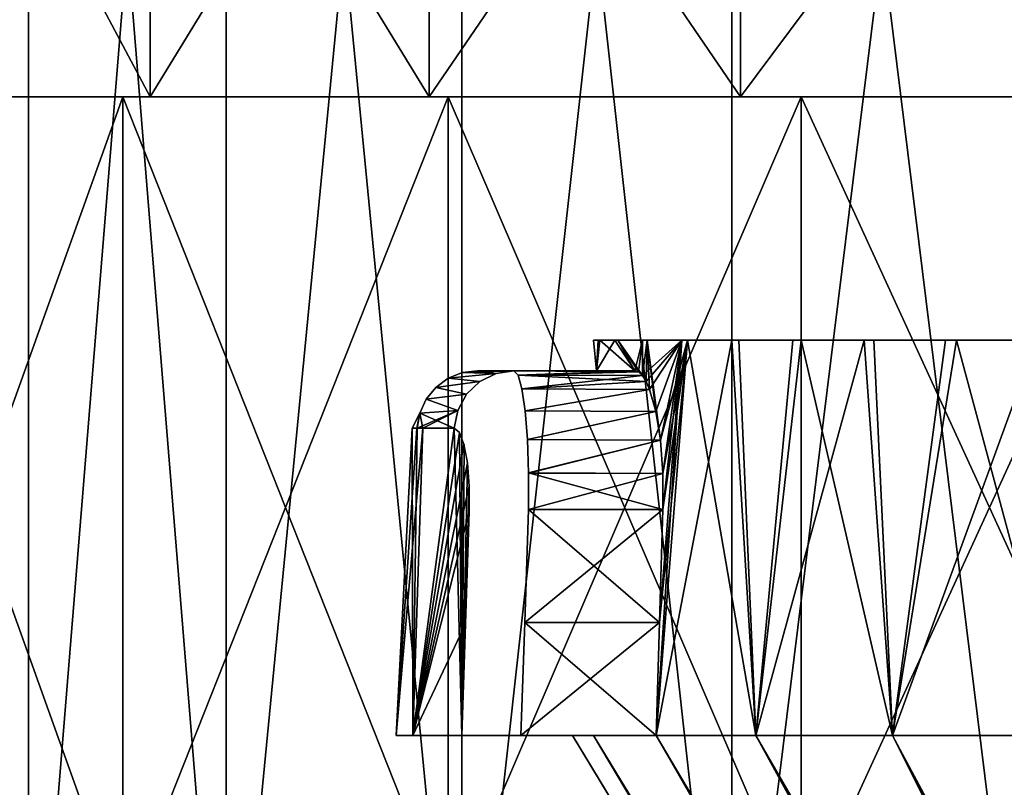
# Model space of a CAD drawing. Header units: millimetres. Extents: x -4.4 to 30.4, y -2 to 47.1.
# Tile 27 of 49: x 3.8 to 7, y 34.5 to 37. Entities that reach past the tile are written whole.
import ezdxf

# ---------------------------------------------------------------- set-up
doc = ezdxf.new("R2010")
doc.units = ezdxf.units.MM
doc.header["$LTSCALE"] = 52.148148
for name, color, linetype in [('100', 7, 'CONTINUOUS'), ('101', 7, 'CONTINUOUS'), ('102', 7, 'CONTINUOUS'), ('114', 7, 'CONTINUOUS'), ('116', 7, 'CONTINUOUS'), ('120', 7, 'CONTINUOUS'), ('121', 7, 'CONTINUOUS'), ('20', 7, 'CONTINUOUS'), ('21', 7, 'CONTINUOUS'), ('22', 7, 'CONTINUOUS'), ('3', 7, 'CONTINUOUS'), ('31', 7, 'CONTINUOUS'), ('33', 7, 'CONTINUOUS'), ('88', 7, 'CONTINUOUS'), ('89', 7, 'CONTINUOUS'), ('96', 7, 'CONTINUOUS'), ('98', 7, 'CONTINUOUS'), ('99', 7, 'CONTINUOUS')]:
    doc.layers.add(name, color=color, linetype=linetype)

msp = doc.modelspace()

# ---------------------------------------------------------------- linework, layer by layer
at = {"layer": '100', "color": 132, "linetype": 'Continuous', "true_color": 0x12cad6}
for points in [[(5.7846, 35.8457, -14.4394), (5.3871, 35.8457, -14.4394), (5.2677, 35.8457, -13.484), (5.7846, 35.8457, -14.4394)], [(5.6587, 35.8457, -13.4843), (5.7846, 35.8457, -14.4394), (5.2677, 35.8457, -13.484), (5.6587, 35.8457, -13.4843)], [(5.2677, 35.8457, -12.5202), (5.6587, 35.8457, -12.5209), (5.2677, 35.8457, -13.484), (5.2677, 35.8457, -12.5202)], [(5.3871, 35.8457, -11.5657), (5.6587, 35.8457, -12.5209), (5.2677, 35.8457, -12.5202), (5.3871, 35.8457, -11.5657)], [(5.6587, 35.8457, -12.5209), (5.6587, 35.8457, -13.4843), (5.2677, 35.8457, -13.484), (5.6587, 35.8457, -12.5209)], [(5.7846, 35.8457, -11.5657), (5.6587, 35.8457, -12.5209), (5.3871, 35.8457, -11.5657), (5.7846, 35.8457, -11.5657)]]:
    msp.add_3dface(points, dxfattribs=at)
at = {"layer": '101', "color": 132, "linetype": 'Continuous', "true_color": 0x12cad6}
for points in [[(5.7846, 35.8457, -11.5657), (5.3871, 35.8457, -11.5657), (5.4009, 35.8305, -11.4433), (5.7846, 35.8457, -11.5657)], [(5.7972, 35.8417, -11.503), (5.7846, 35.8457, -11.5657), (5.4009, 35.8305, -11.4433), (5.7972, 35.8417, -11.503)], [(5.8097, 35.8299, -11.4412), (5.7972, 35.8417, -11.503), (5.4009, 35.8305, -11.4433), (5.8097, 35.8299, -11.4412)], [(5.4135, 35.7856, -11.3281), (5.8097, 35.8299, -11.4412), (5.4009, 35.8305, -11.4433), (5.4135, 35.7856, -11.3281)], [(5.8219, 35.8105, -11.3816), (5.8097, 35.8299, -11.4412), (5.4135, 35.7856, -11.3281), (5.8219, 35.8105, -11.3816)], [(5.8334, 35.7839, -11.325), (5.8219, 35.8105, -11.3816), (5.4135, 35.7856, -11.3281), (5.8334, 35.7839, -11.325)], [(5.424, 35.7136, -11.2272), (5.8334, 35.7839, -11.325), (5.4135, 35.7856, -11.3281), (5.424, 35.7136, -11.2272)], [(5.8538, 35.7112, -11.2245), (5.8334, 35.7839, -11.325), (5.424, 35.7136, -11.2272), (5.8538, 35.7112, -11.2245)], [(5.4315, 35.6191, -11.1471), (5.8538, 35.7112, -11.2245), (5.424, 35.7136, -11.2272), (5.4315, 35.6191, -11.1471)], [(5.8687, 35.6171, -11.1458), (5.8538, 35.7112, -11.2245), (5.4315, 35.6191, -11.1471), (5.8687, 35.6171, -11.1458)], [(5.4352, 35.5086, -11.093), (5.8687, 35.6171, -11.1458), (5.4315, 35.6191, -11.1471), (5.4352, 35.5086, -11.093)], [(5.8768, 35.5077, -11.0927), (5.8687, 35.6171, -11.1458), (5.4352, 35.5086, -11.093), (5.8768, 35.5077, -11.0927)], [(5.4349, 35.3893, -11.0676), (5.8768, 35.5077, -11.0927), (5.4352, 35.5086, -11.093), (5.4349, 35.3893, -11.0676)], [(5.8772, 35.3893, -11.0676), (5.8768, 35.5077, -11.0927), (5.4349, 35.3893, -11.0676), (5.8772, 35.3893, -11.0676)]]:
    msp.add_3dface(points, dxfattribs=at)
at = {"layer": '102', "color": 132, "linetype": 'Continuous', "true_color": 0x12cad6}
for points in [[(5.8772, 35.3893, -11.0676), (5.4349, 35.3893, -11.0676), (5.4225, 35.0179, -11.0352), (5.8772, 35.3893, -11.0676)], [(5.8659, 35.0173, -11.0351), (5.8772, 35.3893, -11.0676), (5.4225, 35.0179, -11.0352), (5.8659, 35.0173, -11.0351)], [(5.4101, 34.6457, -11.0026), (5.8659, 35.0173, -11.0351), (5.4225, 35.0179, -11.0352), (5.4101, 34.6457, -11.0026)], [(5.8547, 34.6457, -11.0026), (5.8659, 35.0173, -11.0351), (5.4101, 34.6457, -11.0026), (5.8547, 34.6457, -11.0026)]]:
    msp.add_3dface(points, dxfattribs=at)
at = {"layer": '114', "color": 132, "linetype": 'Continuous', "true_color": 0x12cad6}
for points in [[(5.5801, 34.6457, -13.0026), (5.649, 34.6457, -11.9932), (5, 34.6457, -13.0026), (5.5801, 34.6457, -13.0026)], [(5.0542, 34.6457, -13.932), (5.5801, 34.6457, -13.0026), (5, 34.6457, -13.0026), (5.0542, 34.6457, -13.932)], [(5, 34.6457, -13.0026), (5.649, 34.6457, -11.9932), (5.0542, 34.6457, -12.0732), (5, 34.6457, -13.0026)], [(5.649, 34.6457, -14.012), (5.5801, 34.6457, -13.0026), (5.0542, 34.6457, -13.932), (5.649, 34.6457, -14.012)], [(5.216, 34.6457, -14.8488), (5.649, 34.6457, -14.012), (5.0542, 34.6457, -13.932), (5.216, 34.6457, -14.8488)], [(5.0542, 34.6457, -12.0732), (5.649, 34.6457, -11.9932), (5.216, 34.6457, -11.1563), (5.0542, 34.6457, -12.0732)], [(5.216, 34.6457, -11.1563), (5.8547, 34.6457, -11.0026), (5.2418, 34.6457, -11.095), (5.216, 34.6457, -11.1563)], [(5.649, 34.6457, -11.9932), (5.8547, 34.6457, -11.0026), (5.216, 34.6457, -11.1563), (5.649, 34.6457, -11.9932)], [(5.2418, 34.6457, -14.9102), (5.649, 34.6457, -14.012), (5.216, 34.6457, -14.8488), (5.2418, 34.6457, -14.9102)], [(5.2418, 34.6457, -11.095), (5.8547, 34.6457, -11.0026), (5.2863, 34.6457, -11.0457), (5.2418, 34.6457, -11.095)], [(5.2863, 34.6457, -14.9595), (5.649, 34.6457, -14.012), (5.2418, 34.6457, -14.9102), (5.2863, 34.6457, -14.9595)], [(5.2863, 34.6457, -11.0457), (5.8547, 34.6457, -11.0026), (5.3444, 34.6457, -11.0137), (5.2863, 34.6457, -11.0457)], [(5.3444, 34.6457, -14.9914), (5.649, 34.6457, -14.012), (5.2863, 34.6457, -14.9595), (5.3444, 34.6457, -14.9914)], [(5.8547, 34.6457, -11.0026), (5.4101, 34.6457, -11.0026), (5.3444, 34.6457, -11.0137), (5.8547, 34.6457, -11.0026)], [(5.4101, 34.6457, -15.0026), (5.649, 34.6457, -14.012), (5.3444, 34.6457, -14.9914), (5.4101, 34.6457, -15.0026)], [(5.8547, 34.6457, -15.0026), (5.649, 34.6457, -14.012), (5.4101, 34.6457, -15.0026), (5.8547, 34.6457, -15.0026)]]:
    msp.add_3dface(points, dxfattribs=at)
at = {"layer": '116', "color": 132, "linetype": 'Continuous', "true_color": 0x12cad6}
for points in [[(5.3871, 35.8457, -11.5657), (5.2677, 35.8457, -12.5202), (5.2177, 35.8393, -12.5171), (5.3871, 35.8457, -11.5657)], [(5.3871, 35.8457, -11.5657), (5.2177, 35.8393, -12.5171), (5.3286, 35.8366, -11.5547), (5.3871, 35.8457, -11.5657)], [(5.2677, 35.8457, -12.5202), (5.2677, 35.8457, -13.484), (5.2177, 35.8393, -13.4871), (5.2677, 35.8457, -12.5202)], [(5.2677, 35.8457, -12.5202), (5.2177, 35.8393, -13.4871), (5.2177, 35.8393, -12.5171), (5.2677, 35.8457, -12.5202)], [(5.2677, 35.8457, -13.484), (5.3286, 35.8366, -14.4505), (5.2177, 35.8393, -13.4871), (5.2677, 35.8457, -13.484)], [(5.2677, 35.8457, -13.484), (5.3871, 35.8457, -14.4394), (5.3286, 35.8366, -14.4505), (5.2677, 35.8457, -13.484)], [(5.1709, 35.8206, -12.5142), (5.1303, 35.7908, -12.5116), (5.2751, 35.81, -11.5446), (5.1709, 35.8206, -12.5142)], [(5.1709, 35.8206, -13.49), (5.2751, 35.81, -14.4606), (5.1303, 35.7908, -13.4926), (5.1709, 35.8206, -13.49)], [(5.1709, 35.8206, -13.49), (5.1303, 35.7908, -13.4926), (5.1709, 35.8206, -12.5142), (5.1709, 35.8206, -13.49)], [(5.1709, 35.8206, -12.5142), (5.1303, 35.7908, -13.4926), (5.1303, 35.7908, -12.5116), (5.1709, 35.8206, -12.5142)], [(5.2177, 35.8393, -12.5171), (5.1709, 35.8206, -12.5142), (5.3286, 35.8366, -11.5547), (5.2177, 35.8393, -12.5171)], [(5.2177, 35.8393, -13.4871), (5.3286, 35.8366, -14.4505), (5.1709, 35.8206, -13.49), (5.2177, 35.8393, -13.4871)], [(5.2177, 35.8393, -13.4871), (5.1709, 35.8206, -13.49), (5.2177, 35.8393, -12.5171), (5.2177, 35.8393, -13.4871)], [(5.2177, 35.8393, -12.5171), (5.1709, 35.8206, -13.49), (5.1709, 35.8206, -12.5142), (5.2177, 35.8393, -12.5171)], [(5.3286, 35.8366, -11.5547), (5.1709, 35.8206, -12.5142), (5.2751, 35.81, -11.5446), (5.3286, 35.8366, -11.5547)], [(5.3286, 35.8366, -14.4505), (5.2751, 35.81, -14.4606), (5.1709, 35.8206, -13.49), (5.3286, 35.8366, -14.4505)], [(5.1303, 35.7908, -12.5116), (5.0984, 35.7517, -12.5096), (5.2317, 35.7681, -11.5364), (5.1303, 35.7908, -12.5116)], [(5.1303, 35.7908, -13.4926), (5.2317, 35.7681, -14.4688), (5.0984, 35.7517, -13.4946), (5.1303, 35.7908, -13.4926)], [(5.1303, 35.7908, -13.4926), (5.0984, 35.7517, -13.4946), (5.1303, 35.7908, -12.5116), (5.1303, 35.7908, -13.4926)], [(5.1303, 35.7908, -12.5116), (5.0984, 35.7517, -13.4946), (5.0984, 35.7517, -12.5096), (5.1303, 35.7908, -12.5116)], [(5.2751, 35.81, -11.5446), (5.1303, 35.7908, -12.5116), (5.2317, 35.7681, -11.5364), (5.2751, 35.81, -11.5446)], [(5.2751, 35.81, -14.4606), (5.2317, 35.7681, -14.4688), (5.1303, 35.7908, -13.4926), (5.2751, 35.81, -14.4606)], [(5.0984, 35.7517, -12.5096), (5.0773, 35.7058, -13.4959), (5.0773, 35.7058, -12.5083), (5.0984, 35.7517, -12.5096)], [(5.0984, 35.7517, -12.5096), (5.0773, 35.7058, -12.5083), (5.2028, 35.7151, -11.531), (5.0984, 35.7517, -12.5096)], [(5.0984, 35.7517, -13.4946), (5.2028, 35.7151, -14.4742), (5.0773, 35.7058, -13.4959), (5.0984, 35.7517, -13.4946)], [(5.0984, 35.7517, -13.4946), (5.0773, 35.7058, -13.4959), (5.0984, 35.7517, -12.5096), (5.0984, 35.7517, -13.4946)], [(5.2317, 35.7681, -11.5364), (5.0984, 35.7517, -12.5096), (5.2028, 35.7151, -11.531), (5.2317, 35.7681, -11.5364)], [(5.2317, 35.7681, -14.4688), (5.2028, 35.7151, -14.4742), (5.0984, 35.7517, -13.4946), (5.2317, 35.7681, -14.4688)], [(5.0773, 35.7058, -12.5083), (5.0684, 35.6562, -12.5078), (5.2028, 35.7151, -11.531), (5.0773, 35.7058, -12.5083)], [(5.2028, 35.7151, -11.531), (5.0684, 35.6562, -12.5078), (5.0875, 35.6562, -12.2624), (5.2028, 35.7151, -11.531)], [(5.2028, 35.7151, -14.4742), (5.1908, 35.6562, -14.4765), (5.0773, 35.7058, -13.4959), (5.2028, 35.7151, -14.4742)], [(5.1908, 35.6562, -11.5287), (5.2028, 35.7151, -11.531), (5.0875, 35.6562, -12.2624), (5.1908, 35.6562, -11.5287)], [(5.0773, 35.7058, -12.5083), (5.0683, 35.6562, -13.4964), (5.053, 35.6562, -13.0026), (5.0773, 35.7058, -12.5083)], [(5.0684, 35.6562, -12.5078), (5.0773, 35.7058, -12.5083), (5.053, 35.6562, -13.0026), (5.0684, 35.6562, -12.5078)], [(5.0683, 35.6562, -13.4964), (5.0773, 35.7058, -13.4959), (5.0875, 35.6562, -13.7428), (5.0683, 35.6562, -13.4964)], [(5.0773, 35.7058, -13.4959), (5.0683, 35.6562, -13.4964), (5.0773, 35.7058, -12.5083), (5.0773, 35.7058, -13.4959)], [(5.0773, 35.7058, -13.4959), (5.1908, 35.6562, -14.4765), (5.0875, 35.6562, -13.7428), (5.0773, 35.7058, -13.4959)]]:
    msp.add_3dface(points, dxfattribs=at)
at = {"layer": '120', "color": 132, "linetype": 'Continuous', "true_color": 0x12cad6}
for points in [[(5, 34.6457, -13.0026), (5.0542, 34.6457, -12.0732), (5.053, 35.6562, -13.0026), (5, 34.6457, -13.0026)], [(5.0542, 34.6457, -12.0732), (5.0684, 35.6562, -12.5078), (5.053, 35.6562, -13.0026), (5.0542, 34.6457, -12.0732)], [(5.0542, 34.6457, -12.0732), (5.1908, 35.6562, -11.5287), (5.0875, 35.6562, -12.2624), (5.0542, 34.6457, -12.0732)], [(5.0684, 35.6562, -12.5078), (5.0542, 34.6457, -12.0732), (5.0875, 35.6562, -12.2624), (5.0684, 35.6562, -12.5078)], [(5.0542, 34.6457, -12.0732), (5.216, 34.6457, -11.1563), (5.1908, 35.6562, -11.5287), (5.0542, 34.6457, -12.0732)], [(5.1908, 35.6562, -11.5287), (5.216, 34.6457, -11.1563), (5.2081, 35.6423, -11.4365), (5.1908, 35.6562, -11.5287)], [(5.2081, 35.6423, -11.4365), (5.216, 34.6457, -11.1563), (5.223, 35.6031, -11.3541), (5.2081, 35.6423, -11.4365)], [(5.223, 35.6031, -11.3541), (5.216, 34.6457, -11.1563), (5.2341, 35.5427, -11.2878), (5.223, 35.6031, -11.3541)], [(5.2341, 35.5427, -11.2878), (5.216, 34.6457, -11.1563), (5.2401, 35.4667, -11.2427), (5.2341, 35.5427, -11.2878)], [(5.216, 34.6457, -11.1563), (5.228, 35.0138, -11.1893), (5.2401, 35.4667, -11.2427), (5.216, 34.6457, -11.1563)], [(5.2402, 35.3823, -11.2222), (5.2401, 35.4667, -11.2427), (5.228, 35.0138, -11.1893), (5.2402, 35.3823, -11.2222)]]:
    msp.add_3dface(points, dxfattribs=at)
at = {"layer": '121', "color": 132, "linetype": 'Continuous', "true_color": 0x12cad6}
for points in [[(5, 34.6457, -13.0026), (5.0683, 35.6562, -13.4964), (5.0875, 35.6562, -13.7428), (5, 34.6457, -13.0026)], [(5.0683, 35.6562, -13.4964), (5, 34.6457, -13.0026), (5.053, 35.6562, -13.0026), (5.0683, 35.6562, -13.4964)], [(5.0542, 34.6457, -13.932), (5, 34.6457, -13.0026), (5.0875, 35.6562, -13.7428), (5.0542, 34.6457, -13.932)], [(5.1908, 35.6562, -14.4765), (5.0542, 34.6457, -13.932), (5.0875, 35.6562, -13.7428), (5.1908, 35.6562, -14.4765)], [(5.0542, 34.6457, -13.932), (5.1908, 35.6562, -14.4765), (5.208, 35.6425, -14.5683), (5.0542, 34.6457, -13.932)], [(5.2229, 35.6032, -14.6509), (5.0542, 34.6457, -13.932), (5.208, 35.6425, -14.5683), (5.2229, 35.6032, -14.6509)], [(5.2341, 35.5425, -14.7175), (5.0542, 34.6457, -13.932), (5.2229, 35.6032, -14.6509), (5.2341, 35.5425, -14.7175)], [(5.2401, 35.4664, -14.7626), (5.0542, 34.6457, -13.932), (5.2341, 35.5425, -14.7175), (5.2401, 35.4664, -14.7626)], [(5.2402, 35.3823, -14.783), (5.0542, 34.6457, -13.932), (5.2401, 35.4664, -14.7626), (5.2402, 35.3823, -14.783)], [(5.228, 35.0138, -14.8159), (5.0542, 34.6457, -13.932), (5.2402, 35.3823, -14.783), (5.228, 35.0138, -14.8159)], [(5.216, 34.6457, -14.8488), (5.0542, 34.6457, -13.932), (5.228, 35.0138, -14.8159), (5.216, 34.6457, -14.8488)]]:
    msp.add_3dface(points, dxfattribs=at)
at = {"layer": '20', "color": 18, "linetype": 'Continuous', "true_color": 0x000000}
for points in [[(3.7913, 33.2457, -8.1694), (3.2758, 33.2457, -9.3147), (3.7913, 41.2457, -8.1695), (3.7913, 33.2457, -8.1694)], [(3.7913, 41.2457, -8.1695), (3.2758, 33.2457, -9.3147), (3.2758, 41.2457, -9.3147), (3.7913, 41.2457, -8.1695)], [(4.4409, 33.2457, -7.0948), (3.7913, 33.2457, -8.1694), (4.441, 41.2457, -7.0947), (4.4409, 33.2457, -7.0948)], [(4.441, 41.2457, -7.0947), (3.7913, 33.2457, -8.1694), (3.7913, 41.2457, -8.1695), (4.441, 41.2457, -7.0947)], [(5.2155, 33.2457, -6.1061), (4.4409, 33.2457, -7.0948), (5.2155, 41.2457, -6.1061), (5.2155, 33.2457, -6.1061)], [(5.2155, 41.2457, -6.1061), (4.4409, 33.2457, -7.0948), (4.441, 41.2457, -7.0947), (5.2155, 41.2457, -6.1061)], [(6.1035, 33.2457, -5.2181), (5.2155, 33.2457, -6.1061), (6.1035, 41.2457, -5.2181), (6.1035, 33.2457, -5.2181)], [(6.1035, 41.2457, -5.2181), (5.2155, 33.2457, -6.1061), (5.2155, 41.2457, -6.1061), (6.1035, 41.2457, -5.2181)], [(7.0921, 41.2457, -4.4436), (6.1035, 33.2457, -5.2181), (6.1035, 41.2457, -5.2181), (7.0921, 41.2457, -4.4436)], [(7.0921, 33.2457, -4.4436), (6.1035, 33.2457, -5.2181), (7.0921, 41.2457, -4.4436), (7.0921, 33.2457, -4.4436)]]:
    msp.add_3dface(points, dxfattribs=at)
at = {"layer": '21', "color": 18, "linetype": 'Continuous', "true_color": 0x000000}
for points in [[(3.2758, 33.2457, -16.6905), (3.7913, 33.2457, -17.8357), (3.2758, 41.2457, -16.6905), (3.2758, 33.2457, -16.6905)], [(3.2758, 41.2457, -16.6905), (3.7913, 33.2457, -17.8357), (3.7913, 41.2457, -17.8357), (3.2758, 41.2457, -16.6905)], [(3.7913, 33.2457, -17.8357), (4.4409, 33.2457, -18.9104), (3.7913, 41.2457, -17.8357), (3.7913, 33.2457, -17.8357)], [(3.7913, 41.2457, -17.8357), (4.4409, 33.2457, -18.9104), (4.441, 41.2457, -18.9105), (3.7913, 41.2457, -17.8357)], [(4.4409, 33.2457, -18.9104), (5.2155, 33.2457, -19.8991), (4.441, 41.2457, -18.9105), (4.4409, 33.2457, -18.9104)], [(4.441, 41.2457, -18.9105), (5.2155, 33.2457, -19.8991), (5.2155, 41.2457, -19.8991), (4.441, 41.2457, -18.9105)], [(5.2155, 33.2457, -19.8991), (6.1035, 33.2457, -20.7871), (5.2155, 41.2457, -19.8991), (5.2155, 33.2457, -19.8991)], [(5.2155, 41.2457, -19.8991), (6.1035, 33.2457, -20.7871), (6.1035, 41.2457, -20.7871), (5.2155, 41.2457, -19.8991)], [(6.1035, 41.2457, -20.7871), (7.0921, 33.2457, -21.5616), (7.0921, 41.2457, -21.5616), (6.1035, 41.2457, -20.7871)], [(6.1035, 33.2457, -20.7871), (7.0921, 33.2457, -21.5616), (6.1035, 41.2457, -20.7871), (6.1035, 33.2457, -20.7871)]]:
    msp.add_3dface(points, dxfattribs=at)
at = {"layer": '22', "color": 18, "linetype": 'Continuous', "true_color": 0x000000}
for points in [[(3.3919, 36.7457, -6.6833), (2.2808, 36.7457, -5.6474), (4.1905, 36.7457, -5.6105), (3.3919, 36.7457, -6.6833)], [(2.2808, 36.7457, -5.6474), (3.1336, 36.7457, -4.5377), (4.1905, 36.7457, -5.6105), (2.2808, 36.7457, -5.6474)], [(4.1905, 36.7457, -20.3947), (2.2808, 36.7457, -20.3578), (3.3919, 36.7457, -19.3219), (4.1905, 36.7457, -20.3947)], [(5.1082, 36.7457, -21.3674), (2.2808, 36.7457, -20.3578), (4.1905, 36.7457, -20.3947), (5.1082, 36.7457, -21.3674)], [(3.1336, 36.7457, -21.4675), (2.2808, 36.7457, -20.3578), (5.1082, 36.7457, -21.3674), (3.1336, 36.7457, -21.4675)], [(5.1082, 36.7457, -4.6378), (3.1336, 36.7457, -4.5377), (6.1327, 36.7457, -3.7782), (5.1082, 36.7457, -4.6378)], [(4.1905, 36.7457, -5.6105), (3.1336, 36.7457, -4.5377), (5.1082, 36.7457, -4.6378), (4.1905, 36.7457, -5.6105)], [(3.1336, 36.7457, -4.5377), (4.1008, 36.7457, -3.5261), (6.1327, 36.7457, -3.7782), (3.1336, 36.7457, -4.5377)], [(6.1327, 36.7457, -22.227), (3.1336, 36.7457, -21.4675), (5.1082, 36.7457, -21.3674), (6.1327, 36.7457, -22.227)], [(4.1008, 36.7457, -22.4791), (3.1336, 36.7457, -21.4675), (6.1327, 36.7457, -22.227), (4.1008, 36.7457, -22.4791)], [(6.1327, 36.7457, -3.7782), (4.1008, 36.7457, -3.5261), (7.25, 36.7457, -3.0433), (6.1327, 36.7457, -3.7782)], [(4.1008, 36.7457, -3.5261), (5.1712, 36.7457, -2.6242), (7.25, 36.7457, -3.0433), (4.1008, 36.7457, -3.5261)], [(5.1712, 36.7457, -23.3809), (4.1008, 36.7457, -22.4791), (7.25, 36.7457, -22.9619), (5.1712, 36.7457, -23.3809)], [(7.25, 36.7457, -22.9619), (4.1008, 36.7457, -22.4791), (6.1327, 36.7457, -22.227), (7.25, 36.7457, -22.9619)], [(7.25, 36.7457, -3.0433), (5.1712, 36.7457, -2.6242), (8.445, 36.7457, -2.4431), (7.25, 36.7457, -3.0433)], [(5.1712, 36.7457, -2.6242), (6.3322, 36.7457, -1.8428), (8.445, 36.7457, -2.4431), (5.1712, 36.7457, -2.6242)], [(6.3322, 36.7457, -24.1624), (5.1712, 36.7457, -23.3809), (9.7018, 36.7457, -24.0195), (6.3322, 36.7457, -24.1624)], [(9.7018, 36.7457, -24.0195), (5.1712, 36.7457, -23.3809), (8.445, 36.7457, -23.562), (9.7018, 36.7457, -24.0195)], [(8.445, 36.7457, -23.562), (5.1712, 36.7457, -23.3809), (7.25, 36.7457, -22.9619), (8.445, 36.7457, -23.562)], [(6.3322, 36.7457, -1.8428), (7.5706, 36.7457, -1.1906), (11.0031, 36.7457, -1.6773), (6.3322, 36.7457, -1.8428)], [(8.445, 36.7457, -2.4431), (6.3322, 36.7457, -1.8428), (9.7018, 36.7457, -1.9857), (8.445, 36.7457, -2.4431)], [(9.7018, 36.7457, -1.9857), (6.3322, 36.7457, -1.8428), (11.0031, 36.7457, -1.6773), (9.7018, 36.7457, -1.9857)], [(6.3322, 36.7457, -24.1624), (12.3313, 36.7457, -24.4831), (12.3311, 36.7457, -24.4858), (6.3322, 36.7457, -24.1624)], [(6.3322, 36.7457, -24.1624), (12.3311, 36.7457, -24.4858), (7.5706, 36.7457, -24.8145), (6.3322, 36.7457, -24.1624)], [(12.3313, 36.7457, -24.4831), (6.3322, 36.7457, -24.1624), (11.0031, 36.7457, -24.3279), (12.3313, 36.7457, -24.4831)], [(11.0031, 36.7457, -24.3279), (6.3322, 36.7457, -24.1624), (9.7018, 36.7457, -24.0195), (11.0031, 36.7457, -24.3279)]]:
    msp.add_3dface(points, dxfattribs=at)
at = {"layer": '3', "color": 18, "linetype": 'Continuous', "true_color": 0x000000}
for points in [[(3.1336, 36.7457, -4.5377), (4.1008, 34.0457, -3.5261), (4.1008, 36.7457, -3.5261), (3.1336, 36.7457, -4.5377)], [(3.1336, 34.0457, -4.5377), (4.1008, 34.0457, -3.5261), (3.1336, 36.7457, -4.5377), (3.1336, 34.0457, -4.5377)], [(3.1336, 36.7457, -21.4675), (4.1008, 36.7457, -22.4791), (3.1336, 34.0457, -21.4675), (3.1336, 36.7457, -21.4675)], [(3.1336, 34.0457, -21.4675), (4.1008, 36.7457, -22.4791), (4.1008, 34.0457, -22.4791), (3.1336, 34.0457, -21.4675)], [(4.1008, 34.0457, -3.5261), (5.1712, 34.0457, -2.6242), (4.1008, 36.7457, -3.5261), (4.1008, 34.0457, -3.5261)], [(4.1008, 36.7457, -3.5261), (5.1712, 34.0457, -2.6242), (5.1712, 36.7457, -2.6242), (4.1008, 36.7457, -3.5261)], [(4.1008, 36.7457, -22.4791), (5.1712, 36.7457, -23.3809), (4.1008, 34.0457, -22.4791), (4.1008, 36.7457, -22.4791)], [(4.1008, 34.0457, -22.4791), (5.1712, 36.7457, -23.3809), (5.1712, 34.0457, -23.3809), (4.1008, 34.0457, -22.4791)], [(5.1712, 34.0457, -2.6242), (6.3322, 34.0457, -1.8428), (5.1712, 36.7457, -2.6242), (5.1712, 34.0457, -2.6242)], [(5.1712, 36.7457, -2.6242), (6.3322, 34.0457, -1.8428), (6.3322, 36.7457, -1.8428), (5.1712, 36.7457, -2.6242)], [(5.1712, 36.7457, -23.3809), (6.3322, 36.7457, -24.1624), (5.1712, 34.0457, -23.3809), (5.1712, 36.7457, -23.3809)], [(5.1712, 34.0457, -23.3809), (6.3322, 36.7457, -24.1624), (6.3322, 34.0457, -24.1624), (5.1712, 34.0457, -23.3809)], [(6.3322, 36.7457, -1.8428), (7.5706, 34.0457, -1.1906), (7.5706, 36.7457, -1.1906), (6.3322, 36.7457, -1.8428)], [(6.3322, 34.0457, -1.8428), (7.5706, 34.0457, -1.1906), (6.3322, 36.7457, -1.8428), (6.3322, 34.0457, -1.8428)], [(6.3322, 36.7457, -24.1624), (7.5706, 36.7457, -24.8145), (6.3322, 34.0457, -24.1624), (6.3322, 36.7457, -24.1624)], [(6.3322, 34.0457, -24.1624), (7.5706, 36.7457, -24.8145), (7.5706, 34.0457, -24.8145), (6.3322, 34.0457, -24.1624)]]:
    msp.add_3dface(points, dxfattribs=at)
at = {"layer": '31', "color": 18, "linetype": 'Continuous', "true_color": 0x000000}
for points in [[(4.1905, 36.7457, -20.3947), (3.3919, 36.7457, -19.3219), (4.1905, 38.2457, -20.3947), (4.1905, 36.7457, -20.3947)], [(4.1905, 38.2457, -20.3947), (3.3919, 36.7457, -19.3219), (3.3919, 38.2457, -19.3219), (4.1905, 38.2457, -20.3947)], [(5.1082, 36.7457, -21.3674), (4.1905, 36.7457, -20.3947), (5.1082, 38.2457, -21.3674), (5.1082, 36.7457, -21.3674)], [(5.1082, 38.2457, -21.3674), (4.1905, 36.7457, -20.3947), (4.1905, 38.2457, -20.3947), (5.1082, 38.2457, -21.3674)], [(6.1327, 38.2457, -22.227), (5.1082, 36.7457, -21.3674), (5.1082, 38.2457, -21.3674), (6.1327, 38.2457, -22.227)], [(6.1327, 36.7457, -22.227), (5.1082, 36.7457, -21.3674), (6.1327, 38.2457, -22.227), (6.1327, 36.7457, -22.227)], [(7.25, 38.2457, -22.9619), (6.1327, 36.7457, -22.227), (6.1327, 38.2457, -22.227), (7.25, 38.2457, -22.9619)], [(7.25, 36.7457, -22.9619), (6.1327, 36.7457, -22.227), (7.25, 38.2457, -22.9619), (7.25, 36.7457, -22.9619)]]:
    msp.add_3dface(points, dxfattribs=at)
at = {"layer": '33', "color": 18, "linetype": 'Continuous', "true_color": 0x000000}
for points in [[(3.3919, 36.7457, -6.6833), (4.1905, 36.7457, -5.6105), (3.3919, 38.2457, -6.6833), (3.3919, 36.7457, -6.6833)], [(4.1905, 36.7457, -5.6105), (4.1905, 38.2457, -5.6105), (3.3919, 38.2457, -6.6833), (4.1905, 36.7457, -5.6105)], [(5.1082, 36.7457, -4.6378), (5.1082, 38.2457, -4.6378), (4.1905, 38.2457, -5.6105), (5.1082, 36.7457, -4.6378)], [(4.1905, 36.7457, -5.6105), (5.1082, 36.7457, -4.6378), (4.1905, 38.2457, -5.6105), (4.1905, 36.7457, -5.6105)], [(6.1327, 36.7457, -3.7782), (6.1327, 38.2457, -3.7782), (5.1082, 38.2457, -4.6378), (6.1327, 36.7457, -3.7782)], [(5.1082, 36.7457, -4.6378), (6.1327, 36.7457, -3.7782), (5.1082, 38.2457, -4.6378), (5.1082, 36.7457, -4.6378)], [(7.25, 36.7457, -3.0433), (7.25, 38.2457, -3.0433), (6.1327, 38.2457, -3.7782), (7.25, 36.7457, -3.0433)], [(6.1327, 36.7457, -3.7782), (7.25, 36.7457, -3.0433), (6.1327, 38.2457, -3.7782), (6.1327, 36.7457, -3.7782)]]:
    msp.add_3dface(points, dxfattribs=at)
at = {"layer": '88', "color": 132, "linetype": 'Continuous', "true_color": 0x12cad6}
for points in [[(5.6483, 35.9457, -12.9674), (5.6697, 35.9457, -12.4411), (5.6646, 35.9457, -13.4943), (5.6483, 35.9457, -12.9674)], [(5.6646, 35.9457, -13.4943), (5.6697, 35.9457, -12.4411), (5.7187, 35.9457, -14.0187), (5.6646, 35.9457, -13.4943)], [(5.6697, 35.9457, -12.4411), (5.7286, 35.9457, -11.9179), (5.7187, 35.9457, -14.0187), (5.6697, 35.9457, -12.4411)], [(5.7187, 35.9457, -14.0187), (5.7286, 35.9457, -11.9179), (5.8103, 35.9457, -14.538), (5.7187, 35.9457, -14.0187)], [(5.7286, 35.9457, -11.9179), (5.8249, 35.9457, -11.4003), (5.8103, 35.9457, -14.538), (5.7286, 35.9457, -11.9179)], [(5.8103, 35.9457, -14.538), (5.8249, 35.9457, -11.4003), (5.9389, 35.9457, -15.0494), (5.8103, 35.9457, -14.538)], [(5.8249, 35.9457, -11.4003), (5.958, 35.9457, -10.8909), (5.9389, 35.9457, -15.0494), (5.8249, 35.9457, -11.4003)], [(5.9389, 35.9457, -15.0494), (5.958, 35.9457, -10.8909), (6.1037, 35.9457, -15.5501), (5.9389, 35.9457, -15.0494)], [(5.958, 35.9457, -10.8909), (6.1272, 35.9457, -10.3922), (6.1037, 35.9457, -15.5501), (5.958, 35.9457, -10.8909)], [(6.1037, 35.9457, -15.5501), (6.1272, 35.9457, -10.3922), (6.3038, 35.9457, -16.0375), (6.1037, 35.9457, -15.5501)], [(6.1272, 35.9457, -10.3922), (6.3317, 35.9457, -9.9069), (6.3038, 35.9457, -16.0375), (6.1272, 35.9457, -10.3922)], [(6.3038, 35.9457, -16.0375), (6.3317, 35.9457, -9.9069), (6.5384, 35.9457, -16.5093), (6.3038, 35.9457, -16.0375)], [(6.3317, 35.9457, -9.9069), (6.5705, 35.9457, -9.4374), (6.5384, 35.9457, -16.5093), (6.3317, 35.9457, -9.9069)], [(6.5384, 35.9457, -16.5093), (6.5705, 35.9457, -9.4374), (6.8062, 35.9457, -16.9632), (6.5384, 35.9457, -16.5093)], [(6.5705, 35.9457, -9.4374), (6.8423, 35.9457, -8.9862), (6.8062, 35.9457, -16.9632), (6.5705, 35.9457, -9.4374)], [(6.8062, 35.9457, -16.9632), (6.8423, 35.9457, -8.9862), (7.1059, 35.9457, -17.3967), (6.8062, 35.9457, -16.9632)], [(6.8423, 35.9457, -8.9862), (7.1455, 35.9457, -8.5558), (7.1059, 35.9457, -17.3967), (6.8423, 35.9457, -8.9862)]]:
    msp.add_3dface(points, dxfattribs=at)
at = {"layer": '89', "color": 132, "linetype": 'Continuous', "true_color": 0x12cad6}
for points in [[(5.6697, 35.9457, -12.4411), (5.6483, 35.9457, -12.9674), (5.6587, 35.8457, -12.5209), (5.6697, 35.9457, -12.4411)], [(5.6587, 35.8457, -12.5209), (5.6483, 35.9457, -12.9674), (5.6587, 35.8457, -13.4843), (5.6587, 35.8457, -12.5209)], [(5.6483, 35.9457, -12.9674), (5.6646, 35.9457, -13.4943), (5.6587, 35.8457, -13.4843), (5.6483, 35.9457, -12.9674)], [(5.6587, 35.8457, -13.4843), (5.7187, 35.9457, -14.0187), (5.7846, 35.8457, -14.4394), (5.6587, 35.8457, -13.4843)], [(5.6646, 35.9457, -13.4943), (5.7187, 35.9457, -14.0187), (5.6587, 35.8457, -13.4843), (5.6646, 35.9457, -13.4943)], [(5.7846, 35.8457, -11.5657), (5.6697, 35.9457, -12.4411), (5.6587, 35.8457, -12.5209), (5.7846, 35.8457, -11.5657)], [(5.7286, 35.9457, -11.9179), (5.6697, 35.9457, -12.4411), (5.7846, 35.8457, -11.5657), (5.7286, 35.9457, -11.9179)], [(5.7187, 35.9457, -14.0187), (5.8103, 35.9457, -14.538), (5.7846, 35.8457, -14.4394), (5.7187, 35.9457, -14.0187)], [(5.8097, 35.8299, -11.4412), (5.7286, 35.9457, -11.9179), (5.7972, 35.8417, -11.503), (5.8097, 35.8299, -11.4412)], [(5.7972, 35.8417, -11.503), (5.7286, 35.9457, -11.9179), (5.7846, 35.8457, -11.5657), (5.7972, 35.8417, -11.503)], [(5.8249, 35.9457, -11.4003), (5.7286, 35.9457, -11.9179), (5.8097, 35.8299, -11.4412), (5.8249, 35.9457, -11.4003)], [(5.7846, 35.8457, -14.4394), (5.8103, 35.9457, -14.538), (5.7972, 35.8417, -14.5022), (5.7846, 35.8457, -14.4394)], [(5.7972, 35.8417, -14.5022), (5.8103, 35.9457, -14.538), (5.8097, 35.8299, -14.5639), (5.7972, 35.8417, -14.5022)], [(5.8097, 35.8299, -14.5639), (5.9389, 35.9457, -15.0494), (5.8219, 35.8105, -14.6236), (5.8097, 35.8299, -14.5639)], [(5.8103, 35.9457, -14.538), (5.9389, 35.9457, -15.0494), (5.8097, 35.8299, -14.5639), (5.8103, 35.9457, -14.538)], [(5.8219, 35.8105, -11.3816), (5.8249, 35.9457, -11.4003), (5.8097, 35.8299, -11.4412), (5.8219, 35.8105, -11.3816)], [(5.8219, 35.8105, -14.6236), (5.9389, 35.9457, -15.0494), (5.8334, 35.7839, -14.6802), (5.8219, 35.8105, -14.6236)], [(5.8334, 35.7839, -11.325), (5.8249, 35.9457, -11.4003), (5.8219, 35.8105, -11.3816), (5.8334, 35.7839, -11.325)], [(5.8538, 35.7112, -11.2245), (5.8249, 35.9457, -11.4003), (5.8334, 35.7839, -11.325), (5.8538, 35.7112, -11.2245)], [(5.8687, 35.6171, -11.1458), (5.8249, 35.9457, -11.4003), (5.8538, 35.7112, -11.2245), (5.8687, 35.6171, -11.1458)], [(5.958, 35.9457, -10.8909), (5.8249, 35.9457, -11.4003), (5.8687, 35.6171, -11.1458), (5.958, 35.9457, -10.8909)], [(5.8334, 35.7839, -14.6802), (5.9389, 35.9457, -15.0494), (5.8538, 35.7112, -14.7807), (5.8334, 35.7839, -14.6802)], [(5.8538, 35.7112, -14.7807), (5.9389, 35.9457, -15.0494), (5.8687, 35.6171, -14.8594), (5.8538, 35.7112, -14.7807)], [(5.9389, 35.9457, -15.0494), (6.1037, 35.9457, -15.5501), (5.8547, 34.6457, -15.0026), (5.9389, 35.9457, -15.0494)], [(5.8659, 35.0173, -14.9701), (5.9389, 35.9457, -15.0494), (5.8547, 34.6457, -15.0026), (5.8659, 35.0173, -14.9701)], [(5.8547, 34.6457, -11.0026), (5.958, 35.9457, -10.8909), (5.8659, 35.0173, -11.0351), (5.8547, 34.6457, -11.0026)], [(6.1829, 34.6457, -10.0729), (5.958, 35.9457, -10.8909), (5.8547, 34.6457, -11.0026), (6.1829, 34.6457, -10.0729)], [(5.8547, 34.6457, -15.0026), (6.1037, 35.9457, -15.5501), (6.1829, 34.6457, -15.9323), (5.8547, 34.6457, -15.0026)], [(5.8772, 35.3893, -14.9375), (5.9389, 35.9457, -15.0494), (5.8659, 35.0173, -14.9701), (5.8772, 35.3893, -14.9375)], [(5.8659, 35.0173, -11.0351), (5.958, 35.9457, -10.8909), (5.8772, 35.3893, -11.0676), (5.8659, 35.0173, -11.0351)], [(5.8687, 35.6171, -14.8594), (5.9389, 35.9457, -15.0494), (5.8768, 35.5077, -14.9125), (5.8687, 35.6171, -14.8594)], [(5.8768, 35.5077, -11.0927), (5.958, 35.9457, -10.8909), (5.8687, 35.6171, -11.1458), (5.8768, 35.5077, -11.0927)], [(5.8768, 35.5077, -14.9125), (5.9389, 35.9457, -15.0494), (5.8772, 35.3893, -14.9375), (5.8768, 35.5077, -14.9125)], [(5.8772, 35.3893, -11.0676), (5.958, 35.9457, -10.8909), (5.8768, 35.5077, -11.0927), (5.8772, 35.3893, -11.0676)], [(6.1272, 35.9457, -10.3922), (5.958, 35.9457, -10.8909), (6.1829, 34.6457, -10.0729), (6.1272, 35.9457, -10.3922)], [(6.1037, 35.9457, -15.5501), (6.3038, 35.9457, -16.0375), (6.1829, 34.6457, -15.9323), (6.1037, 35.9457, -15.5501)], [(6.3317, 35.9457, -9.9069), (6.1272, 35.9457, -10.3922), (6.1829, 34.6457, -10.0729), (6.3317, 35.9457, -9.9069)], [(6.3038, 35.9457, -16.0375), (6.5384, 35.9457, -16.5093), (6.1829, 34.6457, -15.9323), (6.3038, 35.9457, -16.0375)], [(6.6316, 34.6457, -9.1949), (6.3317, 35.9457, -9.9069), (6.1829, 34.6457, -10.0729), (6.6316, 34.6457, -9.1949)], [(6.1829, 34.6457, -15.9323), (6.5384, 35.9457, -16.5093), (6.6316, 34.6457, -16.8103), (6.1829, 34.6457, -15.9323)], [(6.5705, 35.9457, -9.4374), (6.3317, 35.9457, -9.9069), (6.6316, 34.6457, -9.1949), (6.5705, 35.9457, -9.4374)], [(6.5384, 35.9457, -16.5093), (6.8062, 35.9457, -16.9632), (6.6316, 34.6457, -16.8103), (6.5384, 35.9457, -16.5093)], [(6.8423, 35.9457, -8.9862), (6.5705, 35.9457, -9.4374), (6.6316, 34.6457, -9.1949), (6.8423, 35.9457, -8.9862)], [(7.1927, 34.6457, -8.3841), (6.8423, 35.9457, -8.9862), (6.6316, 34.6457, -9.1949), (7.1927, 34.6457, -8.3841)], [(6.6316, 34.6457, -16.8103), (7.1059, 35.9457, -17.3967), (7.1927, 34.6457, -17.6211), (6.6316, 34.6457, -16.8103)], [(6.8062, 35.9457, -16.9632), (7.1059, 35.9457, -17.3967), (6.6316, 34.6457, -16.8103), (6.8062, 35.9457, -16.9632)], [(7.1455, 35.9457, -8.5558), (6.8423, 35.9457, -8.9862), (7.1927, 34.6457, -8.3841), (7.1455, 35.9457, -8.5558)]]:
    msp.add_3dface(points, dxfattribs=at)
at = {"layer": '96', "color": 132, "linetype": 'Continuous', "true_color": 0x12cad6}
for points in [[(5.649, 34.6457, -11.9932), (5.5801, 34.6457, -13.0026), (10.0758, 27.2266, -12.7429), (5.649, 34.6457, -11.9932)], [(10.0758, 27.2266, -12.7429), (5.5801, 34.6457, -13.0026), (10.0643, 27.2266, -13.0042), (10.0758, 27.2266, -12.7429)], [(5.5801, 34.6457, -13.0026), (5.649, 34.6457, -14.012), (10.0643, 27.2266, -13.0042), (5.5801, 34.6457, -13.0026)], [(10.0761, 27.2266, -13.2654), (5.649, 34.6457, -14.012), (10.1111, 27.2266, -13.5244), (10.0761, 27.2266, -13.2654)], [(10.1684, 27.2266, -12.2277), (5.649, 34.6457, -11.9932), (10.1106, 27.2266, -12.4834), (10.1684, 27.2266, -12.2277)], [(10.1106, 27.2266, -12.4834), (5.649, 34.6457, -11.9932), (10.0758, 27.2266, -12.7429), (10.1106, 27.2266, -12.4834)], [(10.0643, 27.2266, -13.0042), (5.649, 34.6457, -14.012), (10.0761, 27.2266, -13.2654), (10.0643, 27.2266, -13.0042)], [(5.8547, 34.6457, -11.0026), (5.649, 34.6457, -11.9932), (10.1684, 27.2266, -12.2277), (5.8547, 34.6457, -11.0026)], [(5.649, 34.6457, -14.012), (5.8547, 34.6457, -15.0026), (10.1111, 27.2266, -13.5244), (5.649, 34.6457, -14.012)], [(10.2489, 27.2266, -11.9781), (5.8547, 34.6457, -11.0026), (10.1684, 27.2266, -12.2277), (10.2489, 27.2266, -11.9781)], [(6.1829, 34.6457, -10.0729), (5.8547, 34.6457, -11.0026), (10.2489, 27.2266, -11.9781), (6.1829, 34.6457, -10.0729)], [(5.8547, 34.6457, -15.0026), (6.1829, 34.6457, -15.9323), (10.2493, 27.2266, -14.0283), (5.8547, 34.6457, -15.0026)], [(10.1111, 27.2266, -13.5244), (5.8547, 34.6457, -15.0026), (10.169, 27.2266, -13.7795), (10.1111, 27.2266, -13.5244)], [(10.169, 27.2266, -13.7795), (5.8547, 34.6457, -15.0026), (10.2493, 27.2266, -14.0283), (10.169, 27.2266, -13.7795)], [(10.3514, 27.2266, -11.7365), (6.1829, 34.6457, -10.0729), (10.2489, 27.2266, -11.9781), (10.3514, 27.2266, -11.7365)], [(10.4751, 27.2266, -11.505), (6.1829, 34.6457, -10.0729), (10.3514, 27.2266, -11.7365), (10.4751, 27.2266, -11.505)], [(6.6316, 34.6457, -9.1949), (6.1829, 34.6457, -10.0729), (10.4751, 27.2266, -11.505), (6.6316, 34.6457, -9.1949)], [(6.1829, 34.6457, -15.9323), (6.6316, 34.6457, -16.8103), (10.3516, 27.2266, -14.2691), (6.1829, 34.6457, -15.9323)], [(10.2493, 27.2266, -14.0283), (6.1829, 34.6457, -15.9323), (10.3516, 27.2266, -14.2691), (10.2493, 27.2266, -14.0283)], [(10.6189, 27.2266, -11.2854), (6.6316, 34.6457, -9.1949), (10.4751, 27.2266, -11.505), (10.6189, 27.2266, -11.2854)], [(6.6316, 34.6457, -16.8103), (7.1927, 34.6457, -17.6211), (10.6184, 27.2266, -14.7191), (6.6316, 34.6457, -16.8103)], [(10.3516, 27.2266, -14.2691), (6.6316, 34.6457, -16.8103), (10.4749, 27.2266, -14.5), (10.3516, 27.2266, -14.2691)], [(10.4749, 27.2266, -14.5), (6.6316, 34.6457, -16.8103), (10.6184, 27.2266, -14.7191), (10.4749, 27.2266, -14.5)], [(7.1927, 34.6457, -8.3841), (6.6316, 34.6457, -9.1949), (10.6189, 27.2266, -11.2854), (7.1927, 34.6457, -8.3841)]]:
    msp.add_3dface(points, dxfattribs=at)
at = {"layer": '98', "color": 132, "linetype": 'Continuous', "true_color": 0x12cad6}
for points in [[(5.4349, 35.3893, -14.9375), (5.8659, 35.0173, -14.9701), (5.4225, 35.0179, -14.97), (5.4349, 35.3893, -14.9375)], [(5.8772, 35.3893, -14.9375), (5.8659, 35.0173, -14.9701), (5.4349, 35.3893, -14.9375), (5.8772, 35.3893, -14.9375)], [(5.4225, 35.0179, -14.97), (5.8547, 34.6457, -15.0026), (5.4101, 34.6457, -15.0026), (5.4225, 35.0179, -14.97)], [(5.8659, 35.0173, -14.9701), (5.8547, 34.6457, -15.0026), (5.4225, 35.0179, -14.97), (5.8659, 35.0173, -14.9701)]]:
    msp.add_3dface(points, dxfattribs=at)
at = {"layer": '99', "color": 132, "linetype": 'Continuous', "true_color": 0x12cad6}
for points in [[(5.3871, 35.8457, -14.4394), (5.7972, 35.8417, -14.5022), (5.4009, 35.8304, -14.5623), (5.3871, 35.8457, -14.4394)], [(5.7846, 35.8457, -14.4394), (5.7972, 35.8417, -14.5022), (5.3871, 35.8457, -14.4394), (5.7846, 35.8457, -14.4394)], [(5.7972, 35.8417, -14.5022), (5.8097, 35.8299, -14.5639), (5.4009, 35.8304, -14.5623), (5.7972, 35.8417, -14.5022)], [(5.4009, 35.8304, -14.5623), (5.8219, 35.8105, -14.6236), (5.4135, 35.7855, -14.6773), (5.4009, 35.8304, -14.5623)], [(5.8097, 35.8299, -14.5639), (5.8219, 35.8105, -14.6236), (5.4009, 35.8304, -14.5623), (5.8097, 35.8299, -14.5639)], [(5.8219, 35.8105, -14.6236), (5.8334, 35.7839, -14.6802), (5.4135, 35.7855, -14.6773), (5.8219, 35.8105, -14.6236)], [(5.4135, 35.7855, -14.6773), (5.8334, 35.7839, -14.6802), (5.424, 35.7137, -14.7779), (5.4135, 35.7855, -14.6773)], [(5.8334, 35.7839, -14.6802), (5.8538, 35.7112, -14.7807), (5.424, 35.7137, -14.7779), (5.8334, 35.7839, -14.6802)], [(5.424, 35.7137, -14.7779), (5.8538, 35.7112, -14.7807), (5.4314, 35.6197, -14.8577), (5.424, 35.7137, -14.7779)], [(5.8538, 35.7112, -14.7807), (5.8687, 35.6171, -14.8594), (5.4314, 35.6197, -14.8577), (5.8538, 35.7112, -14.7807)], [(5.4314, 35.6197, -14.8577), (5.8687, 35.6171, -14.8594), (5.4352, 35.5095, -14.9119), (5.4314, 35.6197, -14.8577)], [(5.8687, 35.6171, -14.8594), (5.8768, 35.5077, -14.9125), (5.4352, 35.5095, -14.9119), (5.8687, 35.6171, -14.8594)], [(5.8772, 35.3893, -14.9375), (5.4349, 35.3893, -14.9375), (5.4352, 35.5095, -14.9119), (5.8772, 35.3893, -14.9375)], [(5.8768, 35.5077, -14.9125), (5.8772, 35.3893, -14.9375), (5.4352, 35.5095, -14.9119), (5.8768, 35.5077, -14.9125)]]:
    msp.add_3dface(points, dxfattribs=at)

doc.saveas('drawing.dxf')
